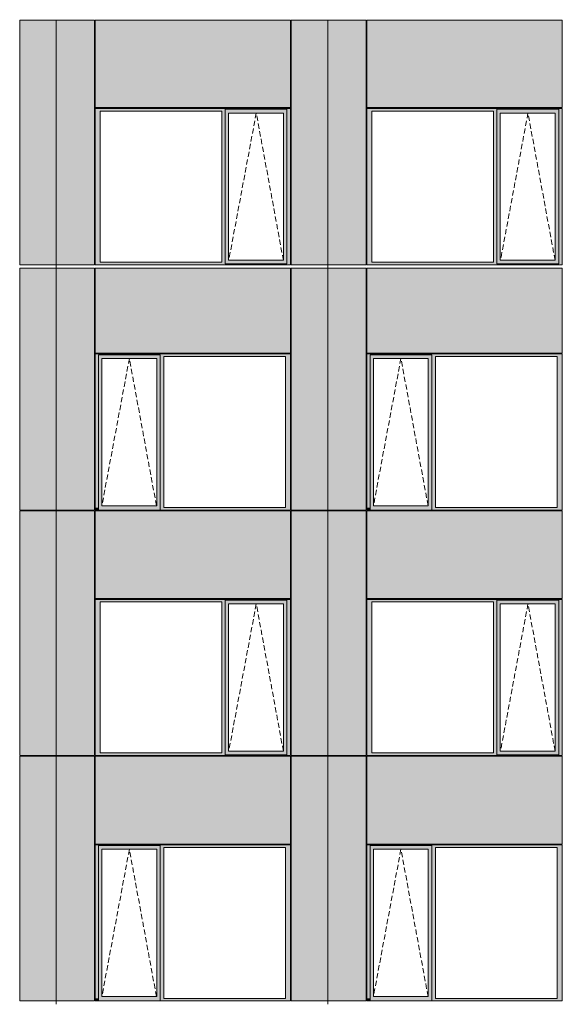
# Model space of a CAD drawing. Header units: millimetres. Extents: x 374857 to 755273, y -2664 to 302042.
# Tile 44 of 48: x 407221 to 414511, y 96854 to 110093. Entities that reach past the tile are written whole.
import ezdxf

# ---------------------------------------------------------------- set-up
doc = ezdxf.new("R2010")
doc.units = ezdxf.units.MM
doc.header["$MEASUREMENT"] = 0
doc.linetypes.add('OO_EOIAAY', pattern=[105.833361, 70.555568, -35.277793])
for name, color, linetype, lineweight in [('0_Ном._пера__1', 7, 'Continuous', 0), ('0_Ном._пера__120', 7, 'Continuous', 0), ('_0 фасадные панели-1_Ном._пера__1', 7, 'Continuous', 0), ('АР-Стены_внешние_.АР_Ном._пера__1', 7, 'Continuous', 0)]:
    doc.layers.add(name, color=color, linetype=linetype, lineweight=lineweight)
doc.layers.add('АР-Стены_внешние_.АР_Ном._пера__214', color=7, linetype='Continuous', lineweight=0, true_color=0xe2eaf1)

msp = doc.modelspace()

# ---------------------------------------------------------------- hatches: boundary and pattern name
at = {"layer": '0_Ном._пера__1', "linetype": 'Continuous', "lineweight": 0, "true_color": 0x000000}
for points in [[(410860.14, 108898.396), (408235.81, 108898.396), (408235.81, 108863.396), (408303.284, 108863.396), (409935.68, 108863.396), (409980.173, 108863.396), (409980.173, 108888.396), (410811.904, 108888.396), (410811.904, 108863.396), (410860.14, 108863.396)], [(408303.284, 108863.396), (408235.81, 108863.396), (408235.81, 106833.647), (408303.284, 106833.647)], [(409980.173, 108863.396), (409935.68, 108863.396), (409935.68, 106833.647), (409980.173, 106833.647)], [(409980.173, 108888.396), (409980.173, 108838.396), (410025.866, 108838.396), (410762.468, 108838.396), (410811.904, 108838.396), (410811.904, 108888.396)], [(409980.173, 108838.396), (409980.173, 106858.647), (410025.866, 106858.647), (410025.866, 108838.396)], [(410811.904, 108838.396), (410763.217, 108838.396), (410763.217, 106858.647), (410811.904, 106858.647)], [(410811.904, 106833.647), (410860.14, 106833.647), (410860.14, 108863.396), (410811.904, 108863.396)], [(414510.711, 108898.396), (411884.805, 108898.396), (411884.805, 108863.396), (411952.28, 108863.396), (413586.251, 108863.396), (413630.744, 108863.396), (413630.744, 108888.396), (414462.475, 108888.396), (414462.475, 108863.396), (414510.711, 108863.396)], [(411952.28, 108863.396), (411884.805, 108863.396), (411884.805, 106833.647), (411952.28, 106833.647)], [(413630.744, 108863.396), (413586.251, 108863.396), (413586.251, 106833.647), (413630.744, 106833.647)], [(413630.744, 108888.396), (413630.744, 108838.396), (413676.437, 108838.396), (414413.039, 108838.396), (414462.475, 108838.396), (414462.475, 108888.396)], [(413630.744, 108838.396), (413630.744, 106858.647), (413676.437, 106858.647), (413676.437, 108838.396)], [(414462.475, 108838.396), (414413.787, 108838.396), (414413.787, 106858.647), (414462.475, 106858.647)], [(414462.475, 106833.647), (414510.711, 106833.647), (414510.711, 108863.396), (414462.475, 108863.396)], [(410025.866, 106858.647), (409980.173, 106858.647), (409980.173, 106808.647), (410811.904, 106808.647), (410811.904, 106858.647), (410762.468, 106858.647)], [(413676.437, 106858.647), (413630.744, 106858.647), (413630.744, 106808.647), (414462.475, 106808.647), (414462.475, 106858.647), (414413.039, 106858.647)], [(408235.81, 106833.647), (408235.81, 106798.647), (410860.14, 106798.647), (410860.14, 106833.647), (410811.904, 106833.647), (410811.904, 106808.647), (409980.173, 106808.647), (409980.173, 106833.647), (409935.68, 106833.647), (408303.284, 106833.647)], [(411884.805, 106833.647), (411884.805, 106798.647), (414510.711, 106798.647), (414510.711, 106833.647), (414462.475, 106833.647), (414462.475, 106808.647), (413630.744, 106808.647), (413630.744, 106833.647), (413586.251, 106833.647), (411952.28, 106833.647)], [(410860.14, 105598.396), (408235.81, 105598.396), (408235.81, 105563.396), (408278.566, 105563.396), (408278.566, 105588.396), (409110.297, 105588.396), (409110.297, 105563.396), (409158.533, 105563.396), (410790.929, 105563.396), (410860.14, 105563.396)], [(408278.566, 103533.396), (408278.566, 105563.396), (408235.81, 105563.396), (408235.81, 103533.396)], [(408278.566, 105588.396), (408278.566, 105538.396), (408324.259, 105538.396), (409060.861, 105538.396), (409110.297, 105538.396), (409110.297, 105588.396)], [(408278.566, 105538.396), (408278.566, 103558.396), (408324.259, 103558.396), (408324.259, 105538.396)], [(409110.297, 105538.396), (409061.61, 105538.396), (409061.61, 103558.396), (409110.297, 103558.396)], [(409110.297, 105563.396), (409110.297, 103533.396), (409158.533, 103533.396), (409158.533, 105563.396)], [(410790.929, 103533.396), (410860.14, 103533.396), (410860.14, 105563.396), (410790.929, 105563.396)], [(414510.711, 105598.396), (411884.805, 105598.396), (411884.805, 105563.396), (411927.561, 105563.396), (411927.561, 105588.396), (412759.293, 105588.396), (412759.293, 105563.396), (412807.529, 105563.396), (414441.5, 105563.396), (414510.711, 105563.396)], [(411927.561, 103533.396), (411927.561, 105563.396), (411884.805, 105563.396), (411884.805, 103533.396)], [(411927.561, 105588.396), (411927.561, 105538.396), (411973.255, 105538.396), (412709.856, 105538.396), (412759.293, 105538.396), (412759.293, 105588.396)], [(411927.561, 105538.396), (411927.561, 103558.396), (411973.255, 103558.396), (411973.255, 105538.396)], [(412759.293, 105538.396), (412710.605, 105538.396), (412710.605, 103558.396), (412759.293, 103558.396)], [(412759.293, 105563.396), (412759.293, 103533.396), (412807.529, 103533.396), (412807.529, 105563.396)], [(414441.5, 103533.396), (414510.711, 103533.396), (414510.711, 105563.396), (414441.5, 105563.396)], [(408278.566, 103558.396), (408278.566, 103498.396), (409110.297, 103498.396), (409110.297, 103558.396), (409060.861, 103558.396), (408324.259, 103558.396)], [(411927.561, 103558.396), (411927.561, 103498.396), (412759.293, 103498.396), (412759.293, 103558.396), (412709.856, 103558.396), (411973.255, 103558.396)], [(408235.81, 103533.396), (408235.81, 103498.396), (408244.261, 103498.396), (408278.566, 103498.396), (408278.566, 103533.396)], [(409110.297, 103533.396), (409110.297, 103498.396), (410850.265, 103498.396), (410860.14, 103498.396), (410860.14, 103533.396), (410790.929, 103533.396), (409158.533, 103533.396)], [(411884.805, 103533.396), (411884.805, 103498.396), (411893.256, 103498.396), (411927.561, 103498.396), (411927.561, 103533.396)], [(412759.293, 103533.396), (412759.293, 103498.396), (414500.836, 103498.396), (414510.711, 103498.396), (414510.711, 103533.396), (414441.5, 103533.396), (412807.529, 103533.396)], [(408235.81, 102263.396), (408303.284, 102263.396), (409935.68, 102263.396), (409980.173, 102263.396), (409980.173, 102288.396), (410811.904, 102288.396), (410811.904, 102263.396), (410860.14, 102263.396), (410860.14, 102298.396), (408235.81, 102298.396)], [(408303.284, 100233.396), (408303.284, 102263.396), (408235.81, 102263.396), (408235.81, 100233.396)], [(409980.173, 102263.396), (409935.68, 102263.396), (409935.68, 100233.396), (409980.173, 100233.396)], [(409980.173, 102288.396), (409980.173, 102238.396), (410025.866, 102238.396), (410762.468, 102238.396), (410811.904, 102238.396), (410811.904, 102288.396)], [(409980.173, 102238.396), (409980.173, 100258.396), (410025.866, 100258.396), (410025.866, 102238.396)], [(410811.904, 102238.396), (410763.217, 102238.396), (410763.217, 100258.396), (410811.904, 100258.396)], [(410811.904, 100233.396), (410860.14, 100233.396), (410860.14, 102263.396), (410811.904, 102263.396)], [(411884.805, 102263.396), (411952.28, 102263.396), (413586.251, 102263.396), (413630.744, 102263.396), (413630.744, 102288.396), (414462.475, 102288.396), (414462.475, 102263.396), (414510.711, 102263.396), (414510.711, 102298.396), (411884.805, 102298.396)], [(411952.28, 100233.396), (411952.28, 102263.396), (411884.805, 102263.396), (411884.805, 100233.396)], [(413630.744, 102263.396), (413586.251, 102263.396), (413586.251, 100233.396), (413630.744, 100233.396)], [(413630.744, 102288.396), (413630.744, 102238.396), (413676.437, 102238.396), (414413.039, 102238.396), (414462.475, 102238.396), (414462.475, 102288.396)], [(413630.744, 102238.396), (413630.744, 100258.396), (413676.437, 100258.396), (413676.437, 102238.396)], [(414462.475, 102238.396), (414413.787, 102238.396), (414413.787, 100258.396), (414462.475, 100258.396)], [(414462.475, 100233.396), (414510.711, 100233.396), (414510.711, 102263.396), (414462.475, 102263.396)], [(408303.284, 100233.396), (408235.81, 100233.396), (408235.81, 100198.396), (410860.14, 100198.396), (410860.14, 100233.396), (410811.904, 100233.396), (410811.904, 100208.396), (409980.173, 100208.396), (409980.173, 100233.396), (409935.68, 100233.396)], [(409980.173, 100258.396), (409980.173, 100208.396), (410811.904, 100208.396), (410811.904, 100258.396), (410762.468, 100258.396), (410025.866, 100258.396)], [(411952.28, 100233.396), (411884.805, 100233.396), (411884.805, 100198.396), (414510.711, 100198.396), (414510.711, 100233.396), (414462.475, 100233.396), (414462.475, 100208.396), (413630.744, 100208.396), (413630.744, 100233.396), (413586.251, 100233.396)], [(413630.744, 100258.396), (413630.744, 100208.396), (414462.475, 100208.396), (414462.475, 100258.396), (414413.039, 100258.396), (413676.437, 100258.396)], [(410860.14, 98998.396), (408235.81, 98998.396), (408235.81, 98963.396), (408278.566, 98963.396), (408278.566, 98988.396), (409110.297, 98988.396), (409110.297, 98963.396), (409158.533, 98963.396), (410790.929, 98963.396), (410860.14, 98963.396)], [(408278.566, 96933.676), (408278.566, 98963.396), (408235.81, 98963.396), (408235.81, 96933.676)], [(408278.566, 98988.396), (408278.566, 98938.396), (408324.259, 98938.396), (409060.861, 98938.396), (409110.297, 98938.396), (409110.297, 98988.396)], [(408278.566, 98938.396), (408278.566, 96958.676), (408324.259, 96958.676), (408324.259, 98938.396)], [(409110.297, 98938.396), (409061.61, 98938.396), (409061.61, 96958.676), (409110.297, 96958.676)], [(409110.297, 98963.396), (409110.297, 96933.676), (409158.533, 96933.676), (409158.533, 98963.396)], [(410790.929, 96933.676), (410860.14, 96933.676), (410860.14, 98963.396), (410790.929, 98963.396)], [(414510.711, 98998.396), (411884.805, 98998.396), (411884.805, 98963.396), (411927.561, 98963.396), (411927.561, 98988.396), (412759.293, 98988.396), (412759.293, 98963.396), (412807.529, 98963.396), (414441.5, 98963.396), (414510.711, 98963.396)], [(411927.561, 96933.676), (411927.561, 98963.396), (411884.805, 98963.396), (411884.805, 96933.676)], [(411927.561, 98988.396), (411927.561, 98938.396), (411973.255, 98938.396), (412709.856, 98938.396), (412759.293, 98938.396), (412759.293, 98988.396)], [(411927.561, 98938.396), (411927.561, 96958.676), (411973.255, 96958.676), (411973.255, 98938.396)], [(412759.293, 98938.396), (412710.605, 98938.396), (412710.605, 96958.676), (412759.293, 96958.676)], [(412759.293, 98963.396), (412759.293, 96933.676), (412807.529, 96933.676), (412807.529, 98963.396)], [(414441.5, 96933.676), (414510.711, 96933.676), (414510.711, 98963.396), (414441.5, 98963.396)], [(408235.81, 96933.676), (408235.81, 96898.676), (408244.261, 96898.676), (408278.566, 96898.676), (408278.566, 96933.676)], [(408278.566, 96958.676), (408278.566, 96898.676), (409110.297, 96898.676), (409110.297, 96958.676), (409060.861, 96958.676), (408324.259, 96958.676)], [(409110.297, 96933.676), (409110.297, 96898.676), (410850.265, 96898.676), (410860.14, 96898.676), (410860.14, 96933.676), (410790.929, 96933.676), (409158.533, 96933.676)], [(411884.805, 96933.676), (411884.805, 96898.676), (411893.256, 96898.676), (411927.561, 96898.676), (411927.561, 96933.676)], [(411927.561, 96958.676), (411927.561, 96898.676), (412759.293, 96898.676), (412759.293, 96958.676), (412709.856, 96958.676), (411973.255, 96958.676)], [(412759.293, 96933.676), (412759.293, 96898.676), (414500.836, 96898.676), (414510.711, 96898.676), (414510.711, 96933.676), (414441.5, 96933.676), (412807.529, 96933.676)]]:
    msp.add_hatch(color=18, dxfattribs=at).paths.add_polyline_path(points)
at = {"layer": 'АР-Стены_внешние_.АР_Ном._пера__214', "linetype": 'Continuous', "lineweight": 0, "true_color": 0xe5e8eb}
for points in [[(407221.144, 110088.396), (407221.144, 106798.647), (407712.894, 106798.647), (407712.894, 110088.396)], [(407712.895, 106798.647), (408225.81, 106798.647), (408225.81, 110088.396), (407712.895, 110088.396)], [(408235.81, 110088.396), (408235.81, 108912.971), (410860.14, 108912.971), (410860.14, 110088.396)], [(410870.14, 110088.396), (410870.14, 106798.647), (411361.89, 106798.647), (411361.89, 110088.396)], [(411361.89, 106798.647), (411874.805, 106798.647), (411874.805, 110088.396), (411361.89, 110088.396)], [(411884.805, 110088.396), (411884.805, 108912.971), (414510.711, 108912.971), (414510.711, 110088.396)], [(407221.144, 106753.647), (407221.144, 103498.396), (407712.894, 103498.396), (407712.894, 106753.647)], [(407712.895, 106753.647), (407712.895, 103498.396), (408225.81, 103498.396), (408225.81, 106753.647)], [(410860.139, 106753.724), (408235.81, 106753.724), (408235.81, 105608.396), (410860.139, 105608.396)], [(410870.14, 106753.647), (410870.14, 103498.396), (411361.89, 103498.396), (411361.89, 106753.647)], [(411361.89, 106753.647), (411361.89, 103498.396), (411874.805, 103498.396), (411874.805, 106753.647)], [(414510.71, 106753.724), (411884.805, 106753.724), (411884.805, 105608.396), (414510.71, 105608.396)], [(407221.144, 103488.396), (407221.144, 100198.396), (407712.894, 100198.396), (407712.894, 103488.396)], [(407712.895, 103488.396), (407712.895, 100198.396), (408225.814, 100198.396), (408225.814, 103488.396)], [(408235.81, 102308.396), (410860.139, 102308.396), (410860.139, 103488.396), (408235.81, 103488.396)], [(410870.14, 103488.396), (410870.14, 100198.396), (411361.89, 100198.396), (411361.89, 103488.396)], [(411361.89, 103488.396), (411361.89, 100198.396), (411874.809, 100198.396), (411874.809, 103488.396)], [(411884.805, 102308.396), (414510.71, 102308.396), (414510.71, 103488.396), (411884.805, 103488.396)], [(407221.144, 100188.319), (407221.144, 96898.676), (407712.894, 96898.676), (407712.894, 100188.319)], [(407712.895, 100188.319), (407712.895, 96898.676), (408225.81, 96898.676), (408225.81, 100188.319)], [(410860.139, 100188.396), (408235.81, 100188.396), (408235.81, 99008.396), (410860.139, 99008.396)], [(410870.14, 100188.319), (410870.14, 96898.676), (411361.89, 96898.676), (411361.89, 100188.319)], [(411361.89, 100188.319), (411361.89, 96898.676), (411874.805, 96898.676), (411874.805, 100188.319)], [(414510.71, 100188.396), (411884.805, 100188.396), (411884.805, 99008.396), (414510.71, 99008.396)]]:
    msp.add_hatch(color=254, dxfattribs=at).paths.add_polyline_path(points)

# ---------------------------------------------------------------- linework, layer by layer
at = {"layer": '0_Ном._пера__120', "color": 7, "linetype": 'OO_EOIAAY', "lineweight": 0}
for p, q in [((410398.993, 108838.396), (410029.972, 106858.647)), ((410763.217, 106858.647), (410398.993, 108838.396)), ((414049.563, 108838.396), (413680.543, 106858.647)), ((414413.787, 106858.647), (414049.563, 108838.396)), ((408694.029, 105538.396), (408325.008, 103558.396)), ((409058.253, 103558.396), (408694.029, 105538.396)), ((412343.024, 105538.396), (411974.003, 103558.396)), ((412707.248, 103558.396), (412343.024, 105538.396)), ((410398.993, 102238.396), (410029.972, 100258.396)), ((410763.217, 100258.396), (410398.993, 102238.396)), ((414049.563, 102238.396), (413680.543, 100258.396)), ((414413.787, 100258.396), (414049.563, 102238.396)), ((408694.029, 98938.396), (408325.008, 96958.676)), ((409058.253, 96958.676), (408694.029, 98938.396)), ((412343.024, 98938.396), (411974.003, 96958.676)), ((412707.248, 96958.676), (412343.024, 98938.396))]:
    msp.add_line(p, q, dxfattribs=at)
at = {"layer": '_0 фасадные панели-1_Ном._пера__1', "color": 7, "linetype": 'Continuous', "lineweight": 0}
for p, q in [((407712.894, 110088.396), (407221.144, 110088.396)), ((407221.144, 106798.647), (407221.144, 110088.396)), ((407712.894, 110093.468), (407712.894, 106798.647)), ((407712.895, 106798.647), (407712.895, 110093.468)), ((408225.81, 110088.396), (407712.895, 110088.396)), ((408225.81, 106798.647), (408225.81, 110088.396)), ((408235.81, 108912.971), (408235.81, 110088.396)), ((410860.14, 110088.396), (408235.81, 110088.396)), ((410860.14, 108912.971), (410860.14, 110088.396)), ((411361.89, 110088.396), (410870.14, 110088.396)), ((410870.14, 106798.647), (410870.14, 110088.396)), ((411361.89, 106798.647), (411361.89, 110093.468)), ((411361.89, 110093.468), (411361.89, 106798.647)), ((411874.805, 110088.396), (411361.89, 110088.396)), ((411874.805, 106798.647), (411874.805, 110088.396)), ((411884.805, 108912.971), (411884.805, 110088.396)), ((414510.711, 110088.396), (411884.805, 110088.396)), ((414510.711, 108912.971), (414510.711, 110088.396)), ((410860.14, 108912.971), (408235.81, 108912.971)), ((414510.711, 108912.971), (411884.805, 108912.971)), ((407712.894, 106798.647), (407221.144, 106798.647)), ((407711.157, 106753.724), (407221.144, 106753.724)), ((407712.894, 103498.396), (407712.894, 106753.647)), ((407712.894, 106753.647), (407712.894, 103498.396)), ((407879.851, 106798.647), (407712.895, 106798.647)), ((408225.81, 106753.724), (407712.895, 106753.724)), ((408225.81, 106798.647), (407879.851, 106798.647)), ((410860.14, 106753.724), (408235.81, 106753.724)), ((408235.81, 105608.396), (408235.81, 106753.724)), ((410860.139, 105608.396), (410860.139, 106753.724)), ((411361.89, 106798.647), (410870.14, 106798.647)), ((411360.154, 106753.724), (410870.14, 106753.724)), ((411528.847, 106798.647), (411361.89, 106798.647)), ((411874.805, 106753.724), (411361.89, 106753.724)), ((411361.89, 103498.396), (411361.89, 106753.647)), ((411361.89, 106753.647), (411361.89, 103498.396)), ((411874.805, 106798.647), (411528.847, 106798.647)), ((414510.711, 106753.724), (411884.805, 106753.724)), ((411884.805, 105608.396), (411884.805, 106753.724)), ((414510.71, 105608.396), (414510.71, 106753.724)), ((407712.893, 103498.396), (407221.144, 103498.396)), ((407712.894, 103488.396), (407221.144, 103488.396)), ((407221.147, 100198.396), (407221.147, 103488.396)), ((407712.894, 103488.396), (407221.149, 103488.396)), ((407712.894, 100198.396), (407712.894, 103488.396)), ((407712.894, 103488.396), (407712.894, 100198.396)), ((408225.81, 103498.396), (407712.895, 103498.396)), ((408225.814, 103488.396), (407712.895, 103488.396)), ((408225.81, 103488.396), (407712.895, 103488.396)), ((410850.265, 103498.396), (408235.81, 103498.396)), ((408235.81, 102308.396), (408235.81, 103488.396)), ((410860.14, 103488.396), (408235.81, 103488.396)), ((410860.139, 103488.396), (408235.81, 103488.396)), ((410852.654, 103498.396), (410860.139, 103498.396)), ((410860.139, 102308.396), (410860.139, 103488.396)), ((411361.89, 103498.396), (410870.14, 103498.396)), ((411361.89, 103488.396), (410870.14, 103488.396)), ((410870.143, 100198.396), (410870.143, 103488.396)), ((411361.89, 103488.396), (410870.145, 103488.396)), ((411874.805, 103498.396), (411361.89, 103498.396)), ((411361.89, 100198.396), (411361.89, 103488.396)), ((411874.809, 103488.396), (411361.89, 103488.396)), ((411361.89, 103488.396), (411361.89, 100198.396)), ((411874.805, 103488.396), (411361.89, 103488.396)), ((414500.836, 103498.396), (411884.805, 103498.396)), ((411884.805, 102308.396), (411884.805, 103488.396)), ((414510.711, 103488.396), (411884.805, 103488.396)), ((414510.71, 103488.396), (411884.805, 103488.396)), ((414503.225, 103498.396), (414510.71, 103498.396)), ((414510.71, 102308.396), (414510.71, 103488.396)), ((407712.894, 100198.396), (407221.144, 100198.396)), ((407711.157, 100188.396), (407221.144, 100188.396)), ((408225.814, 100198.396), (407712.894, 100198.396)), ((407712.894, 96898.676), (407712.894, 100188.319)), ((407712.894, 100188.319), (407712.894, 96898.676)), ((408225.81, 100188.396), (407712.895, 100188.396)), ((410860.14, 100188.396), (408235.81, 100188.396)), ((408235.81, 99008.396), (408235.81, 100188.396)), ((410852.654, 100198.396), (410860.139, 100198.396)), ((410852.654, 100198.396), (410860.139, 100198.396)), ((410860.139, 99008.396), (410860.139, 100188.396)), ((411361.89, 100198.396), (410870.14, 100198.396)), ((411360.154, 100188.396), (410870.14, 100188.396)), ((411874.809, 100198.396), (411361.89, 100198.396)), ((411874.805, 100188.396), (411361.89, 100188.396)), ((411361.89, 96898.676), (411361.89, 100188.319)), ((411361.89, 100188.319), (411361.89, 96898.676)), ((414510.711, 100188.396), (411884.805, 100188.396)), ((411884.805, 99008.396), (411884.805, 100188.396)), ((414503.225, 100198.396), (414510.71, 100198.396)), ((414503.225, 100198.396), (414510.71, 100198.396)), ((414510.71, 99008.396), (414510.71, 100188.396)), ((407712.893, 96898.676), (407221.144, 96898.676)), ((407712.894, 96898.676), (407221.149, 96898.676)), ((408225.466, 96898.676), (407712.894, 96898.676)), ((408225.81, 96898.676), (407712.895, 96898.676)), ((410850.265, 96898.676), (408235.81, 96898.676)), ((410860.139, 96898.487), (408235.81, 96898.487)), ((410852.654, 96898.676), (410860.139, 96898.676)), ((411361.89, 96898.676), (410870.14, 96898.676)), ((411361.89, 96898.676), (410870.145, 96898.676)), ((411874.461, 96898.676), (411361.89, 96898.676)), ((411874.805, 96898.676), (411361.89, 96898.676)), ((414500.836, 96898.676), (411884.805, 96898.676)), ((414510.71, 96898.487), (411884.805, 96898.487)), ((414503.225, 96898.676), (414510.71, 96898.676))]:
    msp.add_line(p, q, dxfattribs=at)
at = {"layer": 'АР-Стены_внешние_.АР_Ном._пера__1', "color": 7, "linetype": 'Continuous', "lineweight": 0}
for p, q in [((408235.81, 108898.396), (410860.14, 108898.396)), ((408235.81, 108898.396), (408235.81, 106798.647)), ((408303.284, 108863.396), (408303.284, 106833.647)), ((409935.68, 108863.396), (408303.284, 108863.396)), ((409935.68, 106833.647), (409935.68, 108863.396)), ((410811.904, 108888.396), (409980.173, 108888.396)), ((409980.173, 108888.396), (409980.173, 108863.396)), ((409980.173, 108863.396), (409980.173, 106833.647)), ((410025.866, 108838.396), (410025.866, 106858.647)), ((410026.615, 108838.396), (410025.866, 108838.396)), ((410026.615, 108838.396), (410763.217, 108838.396)), ((410763.217, 108838.396), (410763.217, 106858.647)), ((410811.904, 108888.396), (410811.904, 108838.396)), ((410811.904, 108838.396), (410811.904, 106858.647)), ((410860.14, 108898.396), (410860.14, 108863.396)), ((410860.14, 108863.396), (410860.14, 106833.647)), ((411884.805, 108898.396), (414510.711, 108898.396)), ((411884.805, 108898.396), (411884.805, 106798.647)), ((411952.28, 108863.396), (411952.28, 106833.647)), ((413586.251, 108863.396), (411952.28, 108863.396)), ((413586.251, 106833.647), (413586.251, 108863.396)), ((414462.475, 108888.396), (413630.744, 108888.396)), ((413630.744, 108888.396), (413630.744, 108863.396)), ((413630.744, 108863.396), (413630.744, 106833.647)), ((413676.437, 108838.396), (413676.437, 106858.647)), ((413677.186, 108838.396), (413676.437, 108838.396)), ((413677.186, 108838.396), (414413.787, 108838.396)), ((414413.787, 108838.396), (414413.787, 106858.647)), ((414462.475, 108888.396), (414462.475, 108838.396)), ((414462.475, 108838.396), (414462.475, 106858.647)), ((414510.711, 108898.396), (414510.711, 108863.396)), ((414510.711, 108863.396), (414510.711, 106833.647)), ((410025.866, 106858.647), (410026.615, 106858.647)), ((410763.217, 106858.647), (410026.615, 106858.647)), ((410811.904, 106858.647), (410811.904, 106808.647)), ((413676.437, 106858.647), (413677.186, 106858.647)), ((414413.787, 106858.647), (413677.186, 106858.647)), ((414462.475, 106858.647), (414462.475, 106808.647)), ((407221.144, 103498.396), (407221.144, 106753.647)), ((407712.894, 106753.647), (407712.894, 106798.647)), ((408225.81, 106753.647), (408225.81, 103498.396)), ((410860.14, 106798.647), (408235.81, 106798.647)), ((408303.284, 106833.647), (409935.68, 106833.647)), ((409980.173, 106833.647), (409980.173, 106808.647)), ((409980.173, 106808.647), (410811.904, 106808.647)), ((410860.14, 106833.647), (410860.14, 106798.647)), ((410870.14, 103498.396), (410870.14, 106753.647)), ((411361.89, 106753.647), (411361.89, 106798.647)), ((411874.805, 106753.647), (411874.805, 103498.396)), ((414510.711, 106798.647), (411884.805, 106798.647)), ((411952.28, 106833.647), (413586.251, 106833.647)), ((413630.744, 106833.647), (413630.744, 106808.647)), ((413630.744, 106808.647), (414462.475, 106808.647)), ((414510.711, 106833.647), (414510.711, 106798.647)), ((410860.139, 105608.396), (408235.81, 105608.396)), ((410860.14, 105598.396), (408235.81, 105598.396)), ((408235.81, 105598.396), (408235.81, 105563.396)), ((408235.81, 105563.396), (408235.81, 103533.396)), ((408278.566, 105588.396), (409110.297, 105588.396)), ((408278.566, 105563.396), (408278.566, 105588.396)), ((408278.566, 105563.396), (408278.566, 103533.396)), ((408324.259, 103558.396), (408324.259, 105538.396)), ((408324.259, 105538.396), (408325.008, 105538.396)), ((409061.61, 105538.396), (408325.008, 105538.396)), ((409061.61, 103558.396), (409061.61, 105538.396)), ((409110.297, 105538.396), (409110.297, 105588.396)), ((409110.297, 103558.396), (409110.297, 105538.396)), ((409158.533, 103533.396), (409158.533, 105563.396)), ((409158.533, 105563.396), (410790.929, 105563.396)), ((410790.929, 105563.396), (410790.929, 103533.396)), ((410860.14, 105563.396), (410860.14, 105598.396)), ((410860.14, 103533.396), (410860.14, 105563.396)), ((414510.71, 105608.396), (411884.805, 105608.396)), ((414510.711, 105598.396), (411884.805, 105598.396)), ((411884.805, 105598.396), (411884.805, 105563.396)), ((411884.805, 105563.396), (411884.805, 103533.396)), ((411927.561, 105588.396), (412759.293, 105588.396)), ((411927.561, 105563.396), (411927.561, 105588.396)), ((411927.561, 105563.396), (411927.561, 103533.396)), ((411973.255, 103558.396), (411973.255, 105538.396)), ((411973.255, 105538.396), (411974.003, 105538.396)), ((412710.605, 105538.396), (411974.003, 105538.396)), ((412710.605, 103558.396), (412710.605, 105538.396)), ((412759.293, 105538.396), (412759.293, 105588.396)), ((412759.293, 103558.396), (412759.293, 105538.396)), ((412807.529, 103533.396), (412807.529, 105563.396)), ((412807.529, 105563.396), (414441.5, 105563.396)), ((414441.5, 105563.396), (414441.5, 103533.396)), ((414510.711, 105563.396), (414510.711, 105598.396)), ((414510.711, 103533.396), (414510.711, 105563.396)), ((408325.008, 103558.396), (408324.259, 103558.396)), ((408325.008, 103558.396), (409061.61, 103558.396)), ((409110.297, 103498.396), (409110.297, 103558.396)), ((411974.003, 103558.396), (411973.255, 103558.396)), ((411974.003, 103558.396), (412710.605, 103558.396)), ((412759.293, 103498.396), (412759.293, 103558.396)), ((407712.895, 103498.396), (407712.895, 103488.396)), ((408225.814, 100198.396), (408225.814, 103488.396)), ((408235.81, 103533.396), (408235.81, 103498.396)), ((408278.566, 103533.396), (408278.566, 103498.396)), ((410790.929, 103533.396), (409158.533, 103533.396)), ((410820.422, 103498.396), (410860.14, 103498.396)), ((410860.14, 103498.396), (410860.14, 103533.396)), ((411361.89, 103498.396), (411361.89, 103488.396)), ((411874.809, 100198.396), (411874.809, 103488.396)), ((411884.805, 103533.396), (411884.805, 103498.396)), ((411927.561, 103533.396), (411927.561, 103498.396)), ((414441.5, 103533.396), (412807.529, 103533.396)), ((414470.993, 103498.396), (414510.711, 103498.396)), ((414510.711, 103498.396), (414510.711, 103533.396)), ((408235.81, 102308.396), (410860.139, 102308.396)), ((408235.81, 102263.396), (408235.81, 102298.396)), ((408235.81, 102298.396), (410860.14, 102298.396)), ((408235.81, 100233.396), (408235.81, 102263.396)), ((408303.284, 102263.396), (408303.284, 100233.396)), ((409935.68, 102263.396), (408303.284, 102263.396)), ((409935.68, 100233.396), (409935.68, 102263.396)), ((410811.904, 102288.396), (409980.173, 102288.396)), ((409980.173, 102288.396), (409980.173, 102263.396)), ((409980.173, 102263.396), (409980.173, 100233.396)), ((410025.866, 102238.396), (410025.866, 100258.396)), ((410026.615, 102238.396), (410025.866, 102238.396)), ((410026.615, 102238.396), (410763.217, 102238.396)), ((410763.217, 102238.396), (410763.217, 100258.396)), ((410811.904, 102288.396), (410811.904, 102238.396)), ((410811.904, 102238.396), (410811.904, 100258.396)), ((410860.14, 102298.396), (410860.14, 102263.396)), ((410860.14, 102263.396), (410860.14, 100233.396)), ((411884.805, 102308.396), (414510.71, 102308.396)), ((411884.805, 102263.396), (411884.805, 102298.396)), ((411884.805, 102298.396), (414510.711, 102298.396)), ((411884.805, 100233.396), (411884.805, 102263.396)), ((411952.28, 102263.396), (411952.28, 100233.396)), ((413586.251, 102263.396), (411952.28, 102263.396)), ((413586.251, 100233.396), (413586.251, 102263.396)), ((414462.475, 102288.396), (413630.744, 102288.396)), ((413630.744, 102288.396), (413630.744, 102263.396)), ((413630.744, 102263.396), (413630.744, 100233.396)), ((413676.437, 102238.396), (413676.437, 100258.396)), ((413677.186, 102238.396), (413676.437, 102238.396)), ((413677.186, 102238.396), (414413.787, 102238.396)), ((414413.787, 102238.396), (414413.787, 100258.396)), ((414462.475, 102288.396), (414462.475, 102238.396)), ((414462.475, 102238.396), (414462.475, 100258.396)), ((414510.711, 102298.396), (414510.711, 102263.396)), ((414510.711, 102263.396), (414510.711, 100233.396)), ((408235.81, 100198.396), (408235.81, 100233.396)), ((408303.284, 100233.396), (409935.68, 100233.396)), ((409980.173, 100233.396), (409980.173, 100208.396)), ((410025.866, 100258.396), (410026.615, 100258.396)), ((410763.217, 100258.396), (410026.615, 100258.396)), ((410811.904, 100258.396), (410811.904, 100208.396)), ((410860.14, 100233.396), (410860.14, 100198.396)), ((411884.805, 100198.396), (411884.805, 100233.396)), ((411952.28, 100233.396), (413586.251, 100233.396)), ((413630.744, 100233.396), (413630.744, 100208.396)), ((413676.437, 100258.396), (413677.186, 100258.396)), ((414413.787, 100258.396), (413677.186, 100258.396)), ((414462.475, 100258.396), (414462.475, 100208.396)), ((414510.711, 100233.396), (414510.711, 100198.396)), ((407221.144, 96898.676), (407221.144, 100188.319)), ((407712.894, 100198.396), (407712.894, 100188.319)), ((407712.894, 100188.319), (407712.894, 100198.396)), ((408225.81, 100188.319), (408225.81, 96898.676)), ((410860.14, 100198.396), (408235.81, 100198.396)), ((410860.14, 100198.396), (408235.81, 100198.396)), ((409980.173, 100208.396), (410811.904, 100208.396)), ((410870.14, 96898.676), (410870.14, 100188.319)), ((411361.89, 100198.396), (411361.89, 100188.319)), ((411361.89, 100188.319), (411361.89, 100198.396)), ((411874.805, 100188.319), (411874.805, 96898.676)), ((414510.711, 100198.396), (411884.805, 100198.396)), ((414510.711, 100198.396), (411884.805, 100198.396)), ((413630.744, 100208.396), (414462.475, 100208.396)), ((410860.139, 99008.396), (408235.81, 99008.396)), ((410860.14, 98998.396), (408235.81, 98998.396)), ((408235.81, 98998.396), (408235.81, 98963.396)), ((408235.81, 98963.396), (408235.81, 96933.676)), ((408278.566, 98988.396), (409110.297, 98988.396)), ((408278.566, 98963.396), (408278.566, 98988.396)), ((408278.566, 98963.396), (408278.566, 96933.676)), ((408324.259, 96958.676), (408324.259, 98938.396)), ((408324.259, 98938.396), (408325.008, 98938.396)), ((409061.61, 98938.396), (408325.008, 98938.396)), ((409061.61, 96958.676), (409061.61, 98938.396)), ((409110.297, 98938.396), (409110.297, 98988.396)), ((409110.297, 96958.676), (409110.297, 98938.396)), ((409158.533, 96933.676), (409158.533, 98963.396)), ((409158.533, 98963.396), (410790.929, 98963.396)), ((410790.929, 98963.396), (410790.929, 96933.676)), ((410860.14, 98963.396), (410860.14, 98998.396)), ((410860.14, 96933.676), (410860.14, 98963.396)), ((414510.71, 99008.396), (411884.805, 99008.396)), ((414510.711, 98998.396), (411884.805, 98998.396)), ((411884.805, 98998.396), (411884.805, 98963.396)), ((411884.805, 98963.396), (411884.805, 96933.676)), ((411927.561, 98988.396), (412759.293, 98988.396)), ((411927.561, 98963.396), (411927.561, 98988.396)), ((411927.561, 98963.396), (411927.561, 96933.676)), ((411973.255, 96958.676), (411973.255, 98938.396)), ((411973.255, 98938.396), (411974.003, 98938.396)), ((412710.605, 98938.396), (411974.003, 98938.396)), ((412710.605, 96958.676), (412710.605, 98938.396)), ((412759.293, 98938.396), (412759.293, 98988.396)), ((412759.293, 96958.676), (412759.293, 98938.396)), ((412807.529, 96933.676), (412807.529, 98963.396)), ((412807.529, 98963.396), (414441.5, 98963.396)), ((414441.5, 98963.396), (414441.5, 96933.676)), ((414510.711, 98963.396), (414510.711, 98998.396)), ((414510.711, 96933.676), (414510.711, 98963.396)), ((408235.81, 96933.676), (408235.81, 96898.676)), ((408278.566, 96933.676), (408278.566, 96898.676)), ((408325.008, 96958.676), (408324.259, 96958.676)), ((408325.008, 96958.676), (409061.61, 96958.676)), ((409110.297, 96898.676), (409110.297, 96958.676)), ((410790.929, 96933.676), (409158.533, 96933.676)), ((410860.14, 96898.676), (410860.14, 96933.676)), ((411884.805, 96933.676), (411884.805, 96898.676)), ((411927.561, 96933.676), (411927.561, 96898.676)), ((411974.003, 96958.676), (411973.255, 96958.676)), ((411974.003, 96958.676), (412710.605, 96958.676)), ((412759.293, 96898.676), (412759.293, 96958.676)), ((414441.5, 96933.676), (412807.529, 96933.676)), ((414510.711, 96898.676), (414510.711, 96933.676)), ((407712.894, 96898.676), (407712.894, 96853.676)), ((407712.894, 96853.676), (407712.894, 96898.676)), ((410820.422, 96898.676), (410860.14, 96898.676)), ((411361.89, 96898.676), (411361.89, 96853.676)), ((411361.89, 96853.676), (411361.89, 96898.676)), ((414470.993, 96898.676), (414510.711, 96898.676))]:
    msp.add_line(p, q, dxfattribs=at)

doc.saveas('drawing.dxf')
